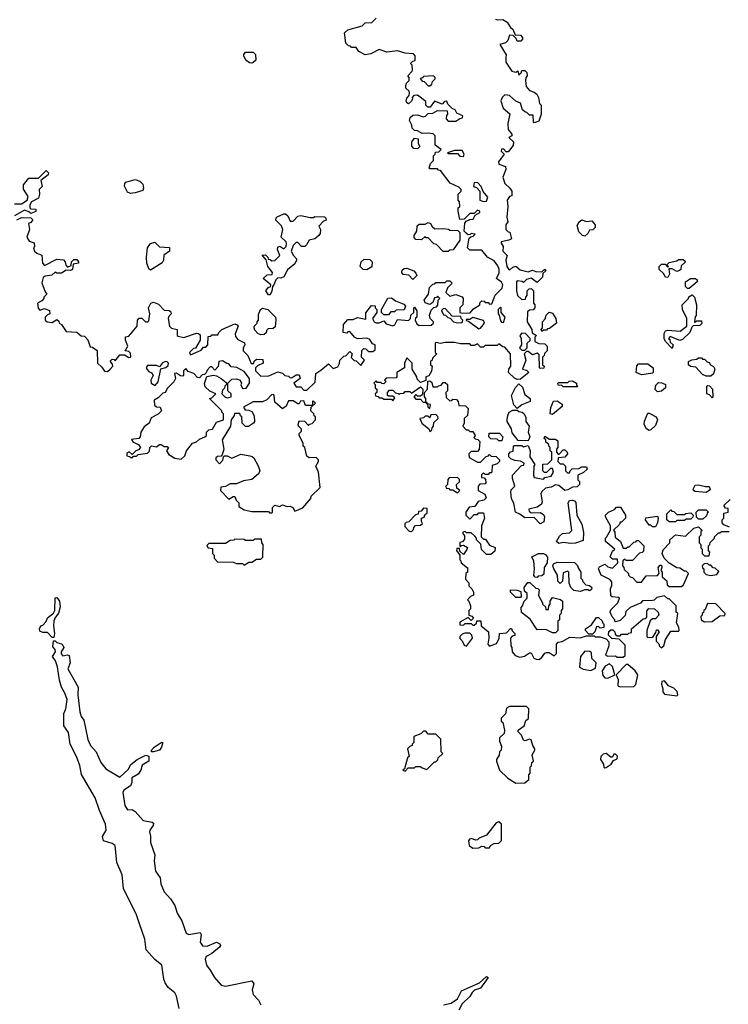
# Model space of a CAD drawing. Extents: x 2386423 to 2568864, y 578392 to 761999.
# Tile 208 of 256: x 2422473 to 2427090, y 701281 to 707691. Entities that reach past the tile are written whole.
import ezdxf

# ---------------------------------------------------------------- set-up
doc = ezdxf.new("R2010")
doc.units = 0

msp = doc.modelspace()

# ---------------------------------------------------------------- linework, layer by layer
at = {"layer": '0CON05XD'}
for points in [[(2425131.7, 707121.7), (2425120, 707135), (2425118.3, 707158.3), (2425065, 707200), (2425041.7, 707198.3), (2425030, 707185), (2425032.5, 707175), (2425025, 707160), (2425007, 707143), (2424995, 707150), (2424990.7, 707160.7), (2424995, 707180), (2425011.7, 707198.3), (2425012.5, 707215), (2425010, 707225), (2424990, 707245), (2424988.3, 707261.7), (2424993, 707277), (2425010, 707295), (2425010, 707315), (2425002.5, 707325), (2425030, 707355), (2425032.5, 707365), (2425030, 707395), (2425020, 707405), (2425035, 707420), (2425050, 707425), (2425050, 707455), (2425038.3, 707468.3), (2424985, 707472.5), (2424935, 707487.5), (2424865, 707480), (2424815, 707497.5), (2424761.7, 707468.3), (2424725, 707462.5), (2424683.6, 707483.6), (2424665, 707510), (2424635, 707510), (2424628.3, 707518.3), (2424615, 707520), (2424598.3, 707538.3), (2424590, 707605), (2424610, 707625), (2424705, 707650), (2424725, 707670), (2424767, 707673), (2424795, 707700)], [(2425572.5, 707695), (2425585, 707690), (2425621.7, 707691.7), (2425650, 707675), (2425670.7, 707640.7), (2425685, 707630), (2425701.7, 707591.7), (2425735, 707590), (2425750, 707575), (2425750, 707565), (2425738.3, 707551.7), (2425715, 707550), (2425708.3, 707568.3), (2425688.3, 707588.3), (2425665, 707590), (2425652.5, 707555), (2425639.3, 707540.7), (2425601.7, 707528.3), (2425641.7, 707461.7), (2425640, 707445), (2425640, 707415), (2425680, 707355), (2425705, 707350), (2425718.3, 707358.3), (2425725, 707330), (2425740, 707345), (2425745, 707360), (2425765, 707360), (2425777, 707347), (2425780, 707325), (2425770, 707315), (2425767.5, 707295), (2425772.5, 707255), (2425795, 707230), (2425825, 707220), (2425842.5, 707205), (2425852.5, 707185), (2425860, 707145), (2425870, 707135), (2425870, 707075), (2425855, 707030), (2425825, 707020), (2425820, 707025), (2425818.3, 707068.3), (2425795, 707070), (2425777, 707087), (2425765, 707090), (2425750, 707105), (2425736.4, 707146.4), (2425705, 707160), (2425665, 707197.5), (2425635, 707202.5), (2425617.5, 707185), (2425608.3, 707161.7), (2425622.5, 707115), (2425667, 707077), (2425652.5, 707015), (2425656.7, 706975), (2425680, 706945), (2425680, 706935), (2425660, 706925), (2425690, 706895), (2425687.7, 706872.3), (2425655, 706830), (2425641.7, 706831.7), (2425625, 706850), (2425611.7, 706848.3), (2425610, 706835), (2425630, 706815), (2425593.3, 706765), (2425595, 706750), (2425637.5, 706735), (2425640, 706715), (2425620, 706665), (2425633.8, 706623.8), (2425667.5, 706595), (2425680, 706575), (2425680, 706545), (2425665, 706540), (2425650, 706515), (2425653.3, 706475), (2425647.5, 706405), (2425652.5, 706375), (2425640, 706355), (2425640, 706325), (2425655, 706310), (2425667, 706307), (2425676.7, 706265), (2425660, 706255), (2425610, 706245), (2425610, 706235), (2425622.5, 706215), (2425620, 706185), (2425650, 706155), (2425640, 706125), (2425647.5, 706085), (2425660, 706065), (2425667, 706063), (2425685, 706080), (2425705, 706086.7), (2425733, 706063), (2425785, 706050), (2425815, 706060), (2425835, 706052.5), (2425875, 706050), (2425885, 706060), (2425897, 706067), (2425900, 706055), (2425881.7, 706038.3), (2425880, 706015), (2425845, 705980), (2425805, 706007.5), (2425775, 706000), (2425755, 705980), (2425747, 705987), (2425715, 705990), (2425710, 705985), (2425710, 705925), (2425717.5, 705895), (2425745, 705870), (2425768.3, 705871.7), (2425770, 705885), (2425780, 705895), (2425780, 705925), (2425791.7, 705938.3), (2425805, 705940), (2425820, 705925), (2425820, 705845), (2425830, 705835), (2425830, 705815), (2425818.3, 705801.7), (2425795, 705800), (2425781.7, 705788.3), (2425780, 705725), (2425810, 705675), (2425811.7, 705651.7), (2425840, 705635), (2425830, 705625), (2425830, 705595), (2425855, 705582.5), (2425895, 705580), (2425910, 705565), (2425910, 705535), (2425891.7, 705518.3), (2425890, 705505), (2425880, 705495), (2425880, 705445), (2425890, 705435), (2425888.3, 705421.7), (2425865, 705420), (2425860, 705425), (2425858.3, 705508.3), (2425845, 705520), (2425815, 705510), (2425785, 705530), (2425775, 705530), (2425760, 705515), (2425770, 705475), (2425750, 705415), (2425775, 705410), (2425790, 705395), (2425735, 705350), (2425715, 705347.5), (2425697, 705357), (2425657.5, 705395), (2425660, 705415), (2425672.5, 705435), (2425670, 705515), (2425635, 705560), (2425621.7, 705561.7), (2425595, 705580), (2425585, 705570), (2425505, 705570), (2425495, 705560), (2425475, 705560), (2425455, 705580), (2425435, 705570), (2425415, 705570), (2425405, 705580), (2425345, 705580), (2425305, 705590), (2425245, 705590), (2425215, 705582.5), (2425185, 705590), (2425180, 705585), (2425180, 705525), (2425190, 705515), (2425161.7, 705488.3), (2425160, 705475), (2425150, 705465), (2425150, 705445), (2425160, 705435), (2425157, 705403), (2425138.3, 705371.7), (2425120, 705365), (2425118.3, 705341.7), (2425085, 705330), (2425061.7, 705351.7), (2425060, 705365), (2425030, 705415), (2425030, 705455), (2424995, 705490), (2424980, 705455), (2424980, 705425), (2424930, 705395), (2424930, 705365), (2424925, 705360), (2424861.7, 705358.3), (2424850, 705345), (2424860, 705335), (2424845, 705320), (2424831.7, 705321.7), (2424825, 705330), (2424805, 705330), (2424795, 705340), (2424780, 705325), (2424790, 705315)], [(2423985, 707407.5), (2423970.7, 707410.7), (2423947, 707427), (2423932.5, 707455), (2423932.5, 707465), (2423945, 707480), (2423995, 707480), (2424010, 707465), (2424011.7, 707428.3), (2423995, 707412.5), (2423985, 707407.5)], [(2425145, 707260), (2425158.3, 707271.7), (2425161.7, 707288.3), (2425180, 707305), (2425180, 707315), (2425170, 707325), (2425105, 707320), (2425098.3, 707311.7), (2425081.7, 707308.3), (2425095, 707290), (2425108.3, 707288.3), (2425135, 707260), (2425145, 707260)], [(2422455, 706387.5), (2422485, 706402.5), (2422545, 706400), (2422558.3, 706388.3), (2422545, 706370), (2422530, 706365), (2422536.7, 706325), (2422520, 706275), (2422535, 706250), (2422568.3, 706238.3), (2422570, 706215), (2422562.5, 706205), (2422570, 706185), (2422585, 706170), (2422618.3, 706158.3), (2422622.5, 706105), (2422635, 706090), (2422715, 706132.5), (2422758.3, 706128.3), (2422770, 706115), (2422773, 706093), (2422785, 706080), (2422808.3, 706091.7), (2422810, 706115), (2422825, 706130), (2422845, 706130), (2422856.7, 706115), (2422856.7, 706105), (2422821.7, 706098.3), (2422817.5, 706065), (2422805, 706057.5), (2422775, 706060), (2422745, 706040), (2422715, 706040), (2422703.6, 706046.4), (2422681.7, 706028.3), (2422638.3, 706021.7), (2422627, 706013), (2422618.3, 705978.3), (2422638.3, 705918.3), (2422650, 705905), (2422630, 705885), (2422630, 705875), (2422618.3, 705861.7), (2422590, 705845), (2422593, 705813), (2422605, 705800), (2422635, 705810), (2422668.3, 705798.3), (2422670, 705775), (2422655, 705770), (2422640, 705755), (2422640, 705735), (2422653, 705723), (2422685, 705720), (2422715, 705740), (2422728.3, 705728.3), (2422730, 705715), (2422746.4, 705706.4), (2422775, 705660), (2422846.4, 705656.4), (2422873, 705633), (2422895, 705630), (2422917, 705607), (2422931.7, 705561.7), (2422948.3, 705558.3), (2422978.3, 705538.3), (2422980, 705455), (2423008.3, 705428.3), (2423025, 705402.5), (2423045, 705400), (2423062.5, 705415), (2423080, 705435), (2423078.3, 705448.3), (2423063, 705467), (2423075, 705480), (2423088.3, 705478.3), (2423095, 705470), (2423125, 705510), (2423155, 705510), (2423185, 705492.5), (2423197.5, 705495), (2423195, 705520), (2423185, 705530), (2423160, 705535), (2423177.5, 705565), (2423162.5, 705605), (2423163, 705627), (2423185, 705630), (2423237.5, 705695), (2423240, 705735), (2423251.7, 705748.3), (2423268.3, 705748.3), (2423293, 705723), (2423307, 705723), (2423315, 705730), (2423320, 705775), (2423312.5, 705815), (2423327.5, 705845), (2423345, 705852.5), (2423378.3, 705838.3), (2423415, 705800), (2423447, 705797), (2423458.3, 705788.3), (2423460, 705775), (2423443, 705757), (2423440, 705745), (2423450, 705695), (2423463, 705683), (2423500, 705675), (2423500, 705635), (2423505, 705630), (2423543, 705623), (2423625, 705650), (2423638.3, 705648.3), (2423648.3, 705638.3), (2423650, 705605), (2423618.3, 705551.7), (2423605, 705550), (2423580, 705525), (2423585, 705510), (2423655, 705540), (2423671.7, 705558.3), (2423685, 705560), (2423700, 705575), (2423701.7, 705628.3), (2423718.3, 705631.7), (2423725, 705640), (2423765, 705640), (2423770, 705655), (2423790, 705675), (2423875, 705710), (2423890, 705705), (2423897.5, 705695), (2423877.5, 705645), (2423878.3, 705628.3), (2423895, 705610), (2423937, 705587), (2423940, 705575), (2423930, 705555), (2423930, 705535), (2423960, 705505), (2423981.7, 705451.7), (2423998.3, 705451.7), (2424001.7, 705468.3), (2424015, 705480), (2424058.3, 705478.3), (2424060, 705455), (2424021.7, 705438.3), (2424010, 705425), (2424010, 705405), (2424045, 705370), (2424097, 705373), (2424155, 705397.5), (2424185, 705390), (2424200, 705375), (2424225, 705370), (2424235, 705360), (2424248.3, 705361.7), (2424275, 705380), (2424295, 705380), (2424300, 705355), (2424260, 705325), (2424275, 705300), (2424305, 705300), (2424325, 705280), (2424345, 705280), (2424398.3, 705331.7), (2424401.7, 705388.3), (2424435, 705410), (2424485, 705450), (2424515, 705420), (2424545, 705430), (2424557, 705453), (2424560, 705475), (2424585, 705500), (2424598.3, 705501.7), (2424625, 705530), (2424640, 705515), (2424631.7, 705491.7), (2424651.7, 705471.7), (2424665, 705470), (2424695, 705440), (2424720, 705475), (2424700, 705495), (2424701.7, 705538.3), (2424715, 705550), (2424728.3, 705548.3), (2424745, 705530), (2424775, 705530), (2424788.3, 705541.7), (2424790, 705575), (2424771.7, 705581.7), (2424755, 705610), (2424735, 705617.5), (2424673, 705613), (2424653.6, 705623.6), (2424625, 705660), (2424611.7, 705658.3), (2424605, 705650), (2424580, 705655), (2424583, 705707), (2424611.7, 705738.3), (2424645, 705740), (2424675, 705752.5), (2424728.3, 705741.7), (2424728.3, 705781.7), (2424765, 705830), (2424788.3, 705828.3), (2424790, 705815), (2424800, 705805), (2424800, 705785), (2424772.5, 705745), (2424782.5, 705725), (2424795, 705717.5), (2424815, 705717.5), (2424845, 705730), (2424861.7, 705711.7), (2424905, 705697.5), (2424917.5, 705705), (2424935, 705740), (2425007, 705733), (2425020, 705745), (2425021.7, 705768.3), (2425040, 705785), (2425040, 705815), (2425045, 705820), (2425060, 705795), (2425060, 705755), (2425051.7, 705748.3), (2425050, 705735), (2425060.7, 705710.7), (2425075, 705700), (2425155, 705702.5), (2425170, 705715), (2425170, 705725), (2425147.5, 705745), (2425143, 705767), (2425155, 705800), (2425171.7, 705818.3), (2425188.3, 705821.7), (2425198.3, 705831.7), (2425200, 705865), (2425210, 705875), (2425195, 705890), (2425188.3, 705881.7), (2425175, 705880), (2425165, 705850), (2425145, 705837.5), (2425115, 705847.5), (2425107.5, 705865), (2425137.5, 705905), (2425143, 705947), (2425165, 705970), (2425178.3, 705971.7), (2425185, 705980), (2425245, 705980), (2425255, 705990), (2425275, 705990), (2425290, 705975), (2425260, 705945), (2425250, 705915), (2425275, 705890), (2425315, 705902.5), (2425356.4, 705886.4), (2425362.5, 705875), (2425360, 705835), (2425340, 705815), (2425340, 705785), (2425355, 705780), (2425408.3, 705781.7), (2425430.7, 705809.3), (2425470, 705835), (2425471.7, 705848.3), (2425485, 705860), (2425498.3, 705858.3), (2425505, 705850), (2425525, 705850), (2425535, 705840), (2425548.3, 705841.7), (2425571.7, 705898.3), (2425616.2, 705943.8), (2425620, 705965), (2425613, 705983), (2425580, 706005), (2425596.4, 706043.6), (2425596.7, 706065), (2425588.3, 706088.3), (2425565, 706120), (2425520, 706145), (2425485, 706190), (2425405, 706190), (2425390, 706205), (2425401.7, 706268.3), (2425411.7, 706278.3), (2425428.3, 706281.7), (2425440, 706295), (2425415, 706300), (2425408.3, 706291.7), (2425395, 706290), (2425381.7, 706301.7), (2425370, 706315), (2425373, 706367), (2425381.7, 706378.3), (2425405, 706390), (2425428.3, 706391.7), (2425441.7, 706418.3), (2425470, 706435), (2425470, 706445), (2425455, 706450), (2425435, 706430), (2425405, 706430), (2425368.3, 706391.7), (2425340, 706390), (2425330, 706445), (2425330, 706465), (2425340, 706475), (2425337.5, 706505), (2425330, 706515), (2425330, 706555), (2425350, 706575), (2425350, 706585), (2425335, 706600), (2425277, 706627), (2425215, 706710), (2425201.7, 706711.7), (2425195, 706720), (2425145, 706720), (2425140, 706725), (2425150, 706755), (2425170, 706775), (2425170, 706805), (2425180, 706815), (2425181.7, 706828.3), (2425205, 706830), (2425220, 706845), (2425180, 706875), (2425180, 706935), (2425167, 706947), (2425135, 706952.5), (2425095, 706950), (2425065, 706967.5), (2425045, 706970), (2425030, 706985), (2425027.5, 707005), (2425012.5, 707035), (2425017.5, 707055), (2425035, 707070), (2425065, 707072.5), (2425101.7, 707058.3), (2425117, 707063), (2425135, 707080), (2425165, 707082.5), (2425195, 707100), (2425258.3, 707098.3), (2425260, 707075), (2425253, 707067), (2425252.5, 707045), (2425265, 707030), (2425315, 707030), (2425341.7, 707048.3), (2425358.3, 707051.7), (2425360, 707065), (2425321.7, 707081.7), (2425310, 707105), (2425291.7, 707111.7), (2425261.7, 707141.7), (2425255, 707160), (2425241.7, 707158.3), (2425225, 707140), (2425175, 707160), (2425148.3, 707121.7), (2425131.7, 707121.7)], [(2425065, 706850), (2425041.7, 706851.7), (2425028.3, 706868.3), (2425027.5, 706895), (2425045, 706920), (2425070, 706915), (2425070, 706885), (2425080, 706865), (2425065, 706850)], [(2425365, 706800), (2425370, 706815), (2425355, 706840), (2425305, 706840), (2425260, 706825), (2425265, 706820), (2425325, 706820), (2425341.7, 706801.7), (2425365, 706800)], [(2422438.3, 706491.7), (2422485, 706492.5), (2422522.5, 706515), (2422529.3, 706539.3), (2422498.3, 706588.3), (2422497.5, 706615), (2422531.7, 706658.3), (2422595, 706660), (2422645, 706710), (2422660, 706695), (2422658.3, 706681.7), (2422610, 706645), (2422620, 706605), (2422600, 706585), (2422602.5, 706555), (2422595, 706530), (2422550, 706505), (2422540, 706485), (2422540, 706465), (2422545, 706460), (2422578.3, 706458.3), (2422578.3, 706441.7), (2422545, 706430), (2422538.3, 706438.3), (2422505, 706450), (2422440, 706415)], [(2423195, 706560), (2423175, 706567.5), (2423157, 706607), (2423157.5, 706625), (2423165, 706632.5), (2423225, 706650), (2423255, 706640), (2423275, 706620), (2423280, 706595), (2423275, 706580), (2423225, 706563.8), (2423195, 706560)], [(2425495, 706506.7), (2425515, 706510), (2425523.3, 706535), (2425491.7, 706571.7), (2425480, 706605), (2425458.3, 706628.3), (2425435, 706630), (2425430, 706605), (2425448.3, 706598.3), (2425470, 706575), (2425470, 706515), (2425495, 706506.7)], [(2424105, 705900), (2424095, 705900), (2424077.5, 705925), (2424095, 705950), (2424108.3, 705951.7), (2424110, 705965), (2424060, 706005), (2424085, 706030), (2424118.3, 706031.7), (2424120, 706045), (2424090, 706085), (2424078.3, 706128.3), (2424053, 706157), (2424075, 706160), (2424090, 706145), (2424091.7, 706131.7), (2424105, 706130), (2424115, 706120), (2424135, 706122.5), (2424167.5, 706155), (2424152.5, 706195), (2424155, 706210), (2424167, 706217), (2424195, 706200), (2424210, 706215), (2424212.5, 706235), (2424210, 706245), (2424177.5, 706275), (2424187.5, 706325), (2424178.8, 706348.8), (2424142.5, 706385), (2424145, 706400), (2424151.7, 706408.3), (2424195, 706427.5), (2424205, 706427.5), (2424220, 706415), (2424235, 706380), (2424255, 706380), (2424285, 706412.5), (2424305, 706416.7), (2424365, 706402.5), (2424387, 706403), (2424395, 706410), (2424458.3, 706408.3), (2424468.3, 706398.3), (2424470, 706385), (2424451.7, 706378.3), (2424423, 706347), (2424432.5, 706325), (2424431.7, 706298.3), (2424423, 706287), (2424396.1, 706263.9), (2424360, 706255), (2424342.5, 706225), (2424330, 706215), (2424310, 706215), (2424285, 706240), (2424275, 706240), (2424255, 706220), (2424242.5, 706185), (2424257.5, 706155), (2424277.5, 706135), (2424277.5, 706125), (2424265, 706102.5), (2424217, 706063), (2424195, 706017.5), (2424175, 706007.5), (2424155, 706010), (2424141.7, 705998.3), (2424130, 705965), (2424120, 705955), (2424117, 705923), (2424105, 705900)], [(2425231.7, 706181.7), (2425188.3, 706228.3), (2425171.7, 706231.7), (2425135, 706270), (2425121.7, 706271.7), (2425115, 706280), (2425091.7, 706258.3), (2425055, 706260), (2425043, 706273), (2425042.5, 706285), (2425060, 706315), (2425061.7, 706348.3), (2425075, 706360), (2425115, 706360), (2425135, 706370), (2425150, 706365), (2425160, 706345), (2425178.3, 706328.3), (2425235, 706332.5), (2425267, 706327), (2425275, 706320), (2425328.3, 706318.3), (2425340, 706305), (2425340, 706255), (2425298.3, 706191.7), (2425275, 706190), (2425265, 706182.5), (2425231.7, 706181.7)], [(2426155, 706282.5), (2426140, 706285), (2426115, 706310), (2426105, 706350), (2426117.5, 706375), (2426135, 706387.5), (2426165, 706377.5), (2426201.7, 706381.7), (2426222.5, 706355), (2426221.7, 706338.3), (2426207, 706323), (2426185, 706320), (2426175, 706300), (2426155, 706282.5)], [(2423325, 706060), (2423315, 706070), (2423302, 706105), (2423298.8, 706145), (2423306, 706205), (2423325, 706233.3), (2423353, 706243), (2423385, 706212.5), (2423448.3, 706208.3), (2423450, 706185), (2423413, 706157), (2423410, 706125), (2423401.7, 706108.3), (2423325, 706060)], [(2424735, 706062.5), (2424710, 706065), (2424692.5, 706085), (2424697.5, 706115), (2424718.3, 706131.7), (2424755, 706130), (2424770, 706115), (2424768.3, 706081.7), (2424735, 706062.5)], [(2426695, 706012.5), (2426680, 706015), (2426668.3, 706038.3), (2426640, 706065), (2426640, 706085), (2426655, 706100), (2426678.3, 706098.3), (2426695, 706080), (2426700, 706085), (2426690, 706095), (2426705, 706110), (2426755, 706120), (2426765, 706130), (2426795, 706130), (2426808.3, 706118.3), (2426808.3, 706111.7), (2426781.7, 706088.3), (2426780, 706065), (2426771.7, 706058.3), (2426755, 706052.5), (2426725, 706070), (2426701.7, 706068.3), (2426707.5, 706035), (2426695, 706012.5)], [(2425035, 706000), (2425008.3, 706028.3), (2424971.7, 706031.7), (2424962.5, 706045), (2424965, 706060), (2424978.3, 706071.7), (2424995, 706072.5), (2425040, 706055), (2425055, 706040), (2425060, 706025), (2425035, 706000)], [(2426835, 705940), (2426825, 705940), (2426810, 705955), (2426810, 705985), (2426843, 706007), (2426877, 706007), (2426887, 705997), (2426887.5, 705985), (2426835, 705940)], [(2426725, 705550), (2426680, 705595), (2426672.5, 705615), (2426673, 705647), (2426680, 705665), (2426695, 705670), (2426777, 705663), (2426820, 705695), (2426820, 705745), (2426792.5, 705805), (2426790, 705835), (2426830, 705875), (2426833.6, 705886.4), (2426855, 705900), (2426870, 705885), (2426882.5, 705835), (2426880, 705765), (2426873, 705757), (2426870, 705725), (2426875, 705720), (2426885, 705730), (2426915, 705730), (2426917, 705713), (2426905, 705700), (2426861.7, 705698.3), (2426851.7, 705688.3), (2426840, 705655), (2426791.7, 705608.3), (2426773, 705603), (2426711.7, 705628.3), (2426700, 705615), (2426708.3, 705608.3), (2426711.7, 705591.7), (2426730, 705575), (2426725, 705550)], [(2424875, 705770), (2424845, 705770), (2424830, 705785), (2424830, 705805), (2424871.7, 705878.3), (2424895, 705880), (2424921.7, 705861.7), (2424975, 705840), (2424987, 705827), (2424978.3, 705801.7), (2424925, 705800), (2424915, 705790), (2424891.7, 705788.3), (2424875, 705770)], [(2424045, 705640), (2424025, 705647.5), (2424005, 705670), (2424000, 705685), (2424000, 705695), (2424020, 705715), (2424020, 705725), (2424030, 705735), (2424028.3, 705771.7), (2424042.5, 705805), (2424055, 705812.5), (2424090, 705805), (2424140, 705755), (2424142.5, 705735), (2424138.3, 705691.7), (2424125, 705680), (2424091.7, 705678.3), (2424081.7, 705668.3), (2424078.3, 705651.7), (2424065, 705642.5), (2424045, 705640)], [(2425325, 705716.7), (2425355, 705720), (2425360, 705735), (2425350, 705745), (2425348.3, 705758.3), (2425291.7, 705761.7), (2425245, 705810), (2425231.7, 705808.3), (2425221.7, 705798.3), (2425235, 705770), (2425248.3, 705768.3), (2425261.7, 705751.7), (2425278.3, 705748.3), (2425300, 705725), (2425325, 705716.7)], [(2425625, 705720), (2425636.2, 705755), (2425610, 705785), (2425610, 705815), (2425605, 705820), (2425590, 705805), (2425590, 705775), (2425597.5, 705767.5), (2425605, 705730), (2425611.7, 705721.7), (2425625, 705720)], [(2425875, 705660), (2425870, 705675), (2425880, 705685), (2425880, 705725), (2425897, 705743), (2425903, 705767), (2425923, 705787), (2425945, 705780), (2425966.7, 705745), (2425970, 705715), (2425925, 705680), (2425911.7, 705678.3), (2425905, 705670), (2425885, 705670), (2425875, 705660)], [(2425465, 705677.5), (2425475, 705682.5), (2425502.5, 705715), (2425495, 705732.5), (2425425, 705752.5), (2425405, 705740), (2425381.7, 705738.3), (2425381.7, 705731.7), (2425398.3, 705728.3), (2425465, 705677.5)], [(2425765, 705540), (2425780, 705555), (2425780, 705585), (2425798.3, 705601.7), (2425800, 705615), (2425768.3, 705648.3), (2425745, 705650), (2425732.5, 705635), (2425740, 705615), (2425742.5, 705575), (2425730, 705555), (2425745, 705540), (2425765, 705540)], [(2423525, 704830), (2423548.3, 704851.7), (2423560, 704885), (2423600, 704935), (2423625, 704942.5), (2423645, 704960), (2423680, 704975), (2423690, 704985), (2423690, 705005), (2423705, 705020), (2423730, 705025), (2423755, 705070), (2423800, 705085), (2423800, 705125), (2423790, 705135), (2423790, 705145), (2423710, 705225), (2423725, 705230), (2423750, 705255), (2423711.7, 705271.7), (2423681.7, 705301.7), (2423678.3, 705321.7), (2423691.7, 705368.3), (2423735, 705377.5), (2423755, 705372.5), (2423786.1, 705356.1), (2423818.3, 705328.3), (2423820, 705315), (2423810, 705305), (2423808.3, 705291.7), (2423795, 705280), (2423790, 705255), (2423810, 705235), (2423825, 705230), (2423850, 705235), (2423850, 705255), (2423830, 705275), (2423830, 705325), (2423855, 705350), (2423885, 705352.5), (2423910, 705345), (2423917.5, 705325), (2423913, 705313), (2423925, 705290), (2423948.3, 705291.7), (2423970, 705325), (2423970, 705355), (2423935, 705400), (2423887, 705427), (2423851.7, 705431.7), (2423835, 705450), (2423821.7, 705451.7), (2423795, 705470), (2423770, 705465), (2423767, 705433), (2423745, 705410), (2423725, 705430), (2423715, 705430), (2423695, 705410), (2423688.3, 705391.7), (2423678.3, 705381.7), (2423661.7, 705378.3), (2423645, 705360), (2423631.7, 705361.7), (2423608.3, 705388.3), (2423571.7, 705401.7), (2423555, 705420), (2423540, 705405), (2423540, 705375), (2423535, 705370), (2423521.7, 705371.7), (2423495, 705390), (2423481.7, 705388.3), (2423487.5, 705355), (2423476.4, 705333.6), (2423437, 705293), (2423420, 705265), (2423405, 705260), (2423375, 705230), (2423350, 705215), (2423351.7, 705181.7), (2423365, 705170), (2423388.3, 705168.3), (2423397.5, 705145), (2423375, 705122.5), (2423330.7, 705099.3), (2423317.5, 705065), (2423285, 705040), (2423262.5, 705005), (2423257.5, 704975), (2423250, 704965), (2423201.7, 704958.3), (2423211.7, 704941.7), (2423246.4, 704926.4), (2423260, 704905), (2423248.3, 704891.7), (2423230, 704885), (2423205, 704860), (2423187.5, 704877.5), (2423171.7, 704868.3), (2423171.7, 704851.7), (2423188.3, 704848.3), (2423195, 704840), (2423208.3, 704841.7), (2423215, 704850), (2423235, 704850), (2423245, 704860), (2423305, 704870), (2423318.3, 704881.7), (2423320, 704905), (2423333, 704917), (2423365, 704910), (2423384.1, 704925.9), (2423395, 704926.2), (2423415, 704912.5), (2423435, 704912.5), (2423442.5, 704905), (2423430, 704885), (2423445, 704860), (2423485, 704837.5), (2423525, 704830)], [(2423355, 705310), (2423376.4, 705333.6), (2423391.7, 705418.3), (2423425, 705426.7), (2423440.7, 705439.3), (2423442.5, 705455), (2423433.6, 705463.6), (2423423.6, 705466.4), (2423403.9, 705456.1), (2423385, 705430), (2423365, 705440), (2423305, 705440), (2423297.5, 705425), (2423303, 705413), (2423315, 705400), (2423333, 705393), (2423342.5, 705375), (2423327.5, 705345), (2423330, 705325), (2423355, 705310)], [(2426525, 705380), (2426490, 705395), (2426493, 705437), (2426505, 705450), (2426565, 705450), (2426600, 705425), (2426600, 705395), (2426595, 705390), (2426555, 705382.5), (2426525, 705380)], [(2426975, 705370), (2426945, 705370), (2426921.7, 705381.7), (2426878.3, 705428.3), (2426843, 705433), (2426830, 705445), (2426830, 705465), (2426853, 705477), (2426885, 705480), (2426895, 705490), (2426915, 705490), (2426921.7, 705481.7), (2426935, 705480), (2426953, 705463), (2426965, 705460), (2426973.6, 705443.6), (2426993, 705433), (2427002.5, 705415), (2426992.5, 705385), (2426975, 705370)], [(2424790, 705315), (2424790, 705295), (2424800, 705285), (2424800, 705265), (2424790, 705255), (2424791.7, 705241.7), (2424808.3, 705238.3), (2424815, 705230), (2424835, 705230), (2424845, 705220), (2424895, 705220), (2424905, 705210), (2424918.3, 705228.3), (2424905, 705240), (2424875, 705240), (2424870, 705245), (2424870, 705265), (2424881.7, 705278.3), (2424905, 705280), (2424921.7, 705261.7), (2424938.3, 705258.3), (2424945, 705250), (2424951.7, 705258.3), (2424975, 705260), (2424985, 705270), (2425015, 705270), (2425025, 705260), (2425085, 705300), (2425100, 705285), (2425098.3, 705251.7), (2425085, 705240), (2425065, 705240), (2425055, 705250), (2425040, 705235), (2425055, 705220), (2425085, 705220), (2425101.7, 705201.7), (2425120, 705200), (2425121.7, 705191.7), (2425130, 705190), (2425131.7, 705171.7), (2425145, 705160), (2425150, 705185), (2425130, 705190), (2425128.3, 705198.3), (2425120, 705200), (2425120, 705225), (2425110, 705235), (2425110, 705265), (2425130, 705285), (2425131.7, 705338.3), (2425145, 705340), (2425158.3, 705328.3), (2425165, 705300), (2425195, 705300), (2425201.7, 705308.3), (2425218.3, 705311.7), (2425231.7, 705328.3), (2425245, 705330), (2425260, 705315), (2425260, 705275), (2425250, 705265), (2425251.7, 705231.7), (2425275, 705210), (2425288.3, 705211.7), (2425295, 705220), (2425318.3, 705218.3), (2425330, 705205), (2425335, 705180), (2425377, 705177), (2425395, 705160), (2425390, 705115), (2425370, 705095), (2425370, 705065), (2425360, 705045), (2425381.7, 705021.7), (2425395, 705020), (2425405, 705010), (2425425, 705010), (2425440, 704985), (2425431.7, 704971.7), (2425441.7, 704961.7), (2425458.3, 704958.3), (2425470, 704945), (2425467.5, 704892.5), (2425455, 704880), (2425415, 704880), (2425400, 704865), (2425401.7, 704841.7), (2425455, 704810), (2425475, 704810), (2425511.7, 704848.3), (2425528.3, 704851.7), (2425535, 704860), (2425545, 704850), (2425578.3, 704848.3), (2425600, 704825), (2425600, 704815), (2425585, 704800), (2425551.7, 704788.3), (2425550, 704745), (2425545, 704740), (2425535, 704740), (2425525, 704730), (2425505, 704730), (2425495, 704740), (2425481.7, 704728.3), (2425481.7, 704711.7), (2425498.3, 704708.3), (2425508.3, 704698.3), (2425510, 704675), (2425505, 704670), (2425471.7, 704668.3), (2425460, 704655), (2425460, 704625), (2425503, 704603), (2425511.7, 704578.3), (2425497, 704563), (2425460, 704555), (2425438.3, 704521.7), (2425401.7, 704518.3), (2425380, 704485), (2425380, 704465), (2425405, 704440), (2425435, 704470), (2425455, 704470), (2425465, 704480), (2425495, 704480), (2425502.5, 704445), (2425482.5, 704395), (2425480, 704325), (2425495, 704310), (2425508.3, 704308.3), (2425535, 704270), (2425570, 704255), (2425568.3, 704231.7), (2425541.7, 704208.3), (2425515, 704210), (2425481.7, 704241.7), (2425477, 704277), (2425450, 704305), (2425450, 704315), (2425438.3, 704328.3), (2425415, 704350), (2425385, 704350), (2425375, 704360), (2425360, 704355), (2425360, 704345), (2425371.7, 704331.7), (2425371.7, 704308.3), (2425358.3, 704291.7), (2425341.7, 704288.3), (2425340, 704265), (2425345, 704260), (2425351.7, 704268.3), (2425365, 704270), (2425390, 704255), (2425387, 704243), (2425365, 704210), (2425341.7, 704231.7), (2425338.3, 704248.3), (2425321.7, 704248.3), (2425320, 704235), (2425340, 704205), (2425340, 704175), (2425348.3, 704168.3), (2425350, 704155), (2425391.7, 704121.7), (2425390, 704095), (2425380, 704085), (2425378.3, 704048.3), (2425400, 704025), (2425400, 704005), (2425420, 703985), (2425430, 703965), (2425430, 703945), (2425410, 703935), (2425390, 703915), (2425400, 703905), (2425410, 703875), (2425410, 703855), (2425400, 703845), (2425400, 703815), (2425418.3, 703808.3), (2425430, 703795), (2425415, 703780), (2425395, 703800), (2425341.7, 703768.3), (2425341.7, 703751.7), (2425365, 703750), (2425375, 703760), (2425415, 703760), (2425425, 703750), (2425435, 703750), (2425448.3, 703761.7), (2425451.7, 703778.3), (2425478.3, 703778.3), (2425480, 703745), (2425527.5, 703705), (2425530, 703665), (2425522.5, 703625), (2425535, 703612.5), (2425579.3, 703630.7), (2425597, 703663), (2425600, 703695), (2425645, 703700), (2425671.7, 703728.3), (2425678.3, 703728.3), (2425681.7, 703711.7), (2425700, 703695), (2425698.3, 703681.7), (2425681.7, 703678.3), (2425670, 703665), (2425672.5, 703615), (2425680, 703605), (2425682.5, 703575), (2425701.7, 703551.7), (2425730.7, 703540.7), (2425761.7, 703548.3), (2425795, 703570), (2425805, 703570), (2425822.5, 703535), (2425837, 703527), (2425855, 703526.7), (2425873.6, 703536.4), (2425893.6, 703566.4), (2425905, 703572.5), (2425921.7, 703571.7), (2425955, 703550), (2425970, 703565), (2425970, 703625), (2425981.7, 703638.3), (2426007, 703643), (2426058.3, 703671.7), (2426125, 703666.7), (2426165, 703680), (2426215, 703680), (2426223, 703673), (2426255, 703672.5), (2426295, 703660), (2426311.7, 703641.7), (2426312.5, 703615), (2426290, 703555), (2426305, 703547.5), (2426355, 703550), (2426365, 703540), (2426405, 703540), (2426418.3, 703551.7), (2426418.3, 703618.3), (2426378.3, 703658.3), (2426331.7, 703661.7), (2426310, 703685), (2426311.7, 703708.3), (2426325, 703720), (2426338.3, 703718.3), (2426350, 703705), (2426351.7, 703691.7), (2426365, 703680), (2426385, 703680), (2426395, 703690), (2426435, 703690), (2426441.7, 703698.3), (2426458.3, 703701.7), (2426460, 703725), (2426535, 703790), (2426548.3, 703791.7), (2426558.3, 703801.7), (2426558.3, 703841.7), (2426573, 703857), (2426610, 703855), (2426632.5, 703835), (2426637.5, 703815), (2426615, 703790), (2426595, 703790), (2426581.7, 703778.3), (2426560, 703715), (2426560, 703675), (2426565, 703670), (2426598.3, 703671.7), (2426618.3, 703701.7), (2426621.7, 703718.3), (2426628.3, 703718.3), (2426640, 703705), (2426620, 703675), (2426620, 703645), (2426638.3, 703628.3), (2426641.7, 703611.7), (2426651.7, 703601.7), (2426670, 703615), (2426680, 703655), (2426715, 703710), (2426765, 703710), (2426770, 703715), (2426767, 703737), (2426752.5, 703765), (2426760, 703825), (2426750, 703835), (2426750, 703875), (2426705, 703920), (2426695, 703920), (2426675, 703940), (2426625, 703930), (2426607, 703913), (2426595, 703910), (2426531.7, 703908.3), (2426518.3, 703891.7), (2426450, 703865), (2426421.7, 703838.3), (2426418.3, 703811.7), (2426385, 703780), (2426355, 703770), (2426350, 703775), (2426350, 703785), (2426333, 703803), (2426320, 703835), (2426325, 703850), (2426370, 703895), (2426380, 703925), (2426375, 703930), (2426333, 703933), (2426325, 703940), (2426322.5, 703985), (2426331.7, 704008.3), (2426331.7, 704031.7), (2426317, 704047), (2426262.5, 704075), (2426243.3, 704115), (2426250.7, 704129.3), (2426285, 704147.5), (2426305, 704130), (2426335, 704120), (2426370, 704155), (2426368.3, 704178.3), (2426335, 704180), (2426320, 704195), (2426335, 704230), (2426350, 704245), (2426290, 704295), (2426290, 704315), (2426297, 704323), (2426321.7, 704368.3), (2426322.5, 704395), (2426290, 704455), (2426290, 704465), (2426310, 704485), (2426348.3, 704501.7), (2426361.7, 704518.3), (2426388.3, 704518.3), (2426420, 704465), (2426420, 704445), (2426395, 704420), (2426385, 704420), (2426380, 704405), (2426341.7, 704368.3), (2426350, 704355), (2426353, 704323), (2426387.5, 704295), (2426405, 704250), (2426425, 704250), (2426435, 704260), (2426445, 704260), (2426475, 704290), (2426488.3, 704291.7), (2426495, 704300), (2426505, 704300), (2426540, 704265), (2426538.3, 704231.7), (2426528.3, 704221.7), (2426511.7, 704218.3), (2426465, 704170), (2426425, 704170), (2426415, 704180), (2426401.7, 704168.3), (2426400, 704135), (2426410, 704125), (2426411.7, 704111.7), (2426440, 704085), (2426440, 704075), (2426450, 704065), (2426465, 704060), (2426495, 704030), (2426525, 704030), (2426555, 704070), (2426628.3, 704071.7), (2426640, 704085), (2426632.5, 704125), (2426645, 704140), (2426655, 704140), (2426657.5, 704125), (2426650, 704105), (2426660, 704095), (2426660, 704065), (2426688.3, 704038.3), (2426691.7, 704011.7), (2426705, 704000), (2426785, 704000), (2426798.3, 704011.7), (2426830, 704085), (2426815, 704100), (2426805, 704100), (2426775, 704120), (2426755, 704122.5), (2426703.6, 704153.6), (2426672.5, 704185), (2426660, 704215), (2426665, 704240), (2426710, 704285), (2426710, 704305), (2426745, 704337.5), (2426811.7, 704328.3), (2426865, 704380), (2426895, 704390), (2426920, 704365), (2426911.7, 704358.3), (2426910, 704335), (2426900, 704325), (2426900, 704285), (2426910, 704275), (2426911.7, 704251.7), (2426920, 704245), (2426920, 704215), (2426935, 704200), (2426965, 704200), (2426970, 704225), (2426960, 704235), (2426960, 704265), (2426970, 704275), (2426971.7, 704288.3), (2427000, 704315), (2427000, 704325), (2427025, 704350), (2427035, 704350), (2427045, 704360), (2427095, 704360)], [(2425715, 705160), (2425693, 705183), (2425677.5, 705245), (2425703, 705297), (2425725, 705320), (2425748.3, 705298.3), (2425765, 705250), (2425800, 705225), (2425800, 705205), (2425745, 705183.3), (2425715, 705160)], [(2426105, 705300), (2426015, 705300), (2426005, 705310), (2425981.7, 705311.7), (2425980, 705325), (2425985, 705330), (2426045, 705330), (2426053, 705337), (2426075, 705340), (2426100, 705325), (2426101.7, 705311.7), (2426110, 705305), (2426105, 705300)], [(2426628.3, 705268.3), (2426613, 705283), (2426618.3, 705311.7), (2426635, 705330), (2426657, 705327), (2426680, 705315), (2426680, 705295), (2426655, 705272.5), (2426628.3, 705268.3)], [(2424115, 704480), (2424120, 704485), (2424120, 704515), (2424135, 704530), (2424165, 704522.5), (2424185, 704533.3), (2424215, 704521.2), (2424235, 704523.3), (2424252.5, 704515), (2424265, 704492.5), (2424317, 704513), (2424370, 704575), (2424371.7, 704588.3), (2424430, 704645), (2424420, 704745), (2424402.5, 704785), (2424420, 704815), (2424420, 704825), (2424405, 704840), (2424358.3, 704838.3), (2424345, 704850), (2424330, 704905), (2424320, 704915), (2424320, 704935), (2424293, 704983), (2424293, 704997), (2424308.3, 705011.7), (2424310, 705025), (2424290, 705045), (2424287.5, 705055), (2424295, 705080), (2424328.3, 705078.3), (2424355, 705050), (2424361.7, 705058.3), (2424378.3, 705061.7), (2424400, 705085), (2424400, 705105), (2424391.7, 705111.7), (2424390, 705125), (2424370, 705145), (2424371.7, 705168.3), (2424400, 705195), (2424385, 705210), (2424380, 705205), (2424380, 705180), (2424335, 705180), (2424325, 705210), (2424301.7, 705208.3), (2424295, 705190), (2424285, 705190), (2424255, 705210), (2424225, 705210), (2424210, 705175), (2424185, 705157.5), (2424135, 705200), (2424131.7, 705241.7), (2424128.3, 705248.3), (2424115, 705250), (2424083, 705217), (2424055, 705202.5), (2423995, 705202.5), (2423931.7, 705168.3), (2423941.7, 705151.7), (2423965, 705150), (2423985, 705140), (2424001.7, 705111.7), (2424002.5, 705075), (2423997.5, 705065), (2423963, 705043), (2423945, 705042.5), (2423922.5, 705065), (2423920, 705105), (2423911.7, 705111.7), (2423908.3, 705128.3), (2423871.7, 705128.3), (2423870, 705115), (2423850, 705085), (2423847.5, 705045), (2423792.5, 704955), (2423802.5, 704895), (2423791.7, 704858.3), (2423785, 704850), (2423761.7, 704848.3), (2423751.7, 704838.3), (2423750, 704825), (2423775, 704800), (2423797, 704823), (2423800, 704845), (2423808.3, 704851.7), (2423825, 704852.5), (2423855, 704837.5), (2423915, 704863.3), (2423971.7, 704851.7), (2423988.3, 704848.3), (2423998.3, 704838.3), (2424027, 704787), (2424037.5, 704755), (2424030, 704735), (2423985, 704697.5), (2423930.7, 704689.3), (2423885, 704670), (2423845, 704670), (2423815, 704652.5), (2423783, 704647), (2423782.5, 704625), (2423835, 704570), (2423865, 704587.5), (2423875, 704586.7), (2423882.5, 704562.5), (2423900, 704545), (2423901.7, 704521.7), (2423935, 704500), (2423985, 704490), (2424095, 704490), (2424101.7, 704481.7), (2424115, 704480)], [(2426985, 705230), (2426968.3, 705248.3), (2426950, 705255), (2426950, 705305), (2426955, 705310), (2426968.3, 705308.3), (2426987.5, 705285), (2426990, 705235), (2426985, 705230)], [(2425945, 705120), (2425930, 705125), (2425933, 705167), (2425951.7, 705208.3), (2425975, 705210), (2426008.3, 705188.3), (2426007, 705173), (2425945, 705120)], [(2425145, 705010), (2425158.3, 705021.7), (2425160, 705035), (2425170, 705045), (2425171.7, 705068.3), (2425200, 705095), (2425198.3, 705108.3), (2425185, 705120), (2425151.7, 705118.3), (2425145, 705100), (2425135, 705110), (2425115, 705110), (2425105, 705100), (2425080, 705095), (2425093.6, 705063.6), (2425138.3, 705028.3), (2425145, 705010)], [(2425785, 704950), (2425721.7, 704951.7), (2425681.7, 705001.7), (2425677, 705027), (2425650, 705075), (2425650, 705085), (2425652.5, 705115), (2425662.5, 705135), (2425685, 705150), (2425715, 705150), (2425725, 705140), (2425747, 705137), (2425760, 705125), (2425771.7, 705101.7), (2425770, 705075), (2425792.5, 705045), (2425786.7, 705005), (2425796.7, 704975), (2425785, 704950)], [(2426575, 705017.5), (2426557, 705027), (2426542.5, 705055), (2426543, 705077), (2426565, 705130), (2426575, 705130), (2426620, 705105), (2426627.5, 705085), (2426615, 705050), (2426585, 705020), (2426575, 705017.5)], [(2425615, 704950), (2425595, 704950), (2425585, 704960), (2425541.7, 704961.7), (2425530, 704975), (2425531.7, 704998.3), (2425598.3, 704998.3), (2425620, 704975), (2425615, 704950)], [(2425865, 704410), (2425825, 704450), (2425765, 704447.5), (2425732.5, 704472.5), (2425703.3, 704485), (2425691.7, 704541.7), (2425677.5, 704575), (2425672.5, 704615), (2425675, 704630), (2425700, 704655), (2425683.6, 704703.6), (2425683.6, 704726.4), (2425741.7, 704788.3), (2425758.3, 704791.7), (2425760, 704805), (2425737, 704817), (2425698.3, 704821.7), (2425673, 704833), (2425660, 704845), (2425660, 704865), (2425671.7, 704878.3), (2425688.3, 704881.7), (2425690, 704915), (2425695, 704920), (2425745, 704920), (2425755, 704910), (2425785, 704920), (2425798.8, 704885), (2425797.5, 704845), (2425830, 704795), (2425822.5, 704785), (2425820, 704725), (2425825, 704710), (2425885, 704700), (2425895, 704710), (2425935, 704720), (2425950, 704745), (2425945, 704770), (2425931.7, 704768.3), (2425905, 704742.5), (2425893, 704743), (2425882.5, 704755), (2425881.7, 704798.3), (2425915, 704800), (2425940, 704825), (2425940, 704875), (2425930, 704885), (2425930, 704905), (2425920, 704915), (2425920, 704925), (2425901.7, 704941.7), (2425900, 704955), (2425890, 704965), (2425895, 704980), (2425925, 704960), (2425965, 704960), (2425978.3, 704948.3), (2425980, 704905), (2425970, 704895), (2425970, 704875), (2425981.7, 704861.7), (2425988.3, 704861.7), (2426015, 704890), (2426025, 704890), (2426040, 704875), (2426042.5, 704865), (2426025, 704842.5), (2425981.7, 704838.3), (2425980, 704815), (2425995, 704800), (2426015, 704800), (2426030, 704785), (2426030, 704755), (2426041.7, 704741.7), (2426055, 704740), (2426060, 704755), (2426073, 704767), (2426115, 704770), (2426135, 704780), (2426165, 704780), (2426170, 704765), (2426147, 704743), (2426110, 704725), (2426110, 704695), (2426120, 704685), (2426120, 704665), (2426105, 704650), (2426075, 704647.5), (2426045, 704630), (2426025, 704626.7), (2425985, 704657.5), (2425965, 704663.3), (2425935, 704647.5), (2425898.3, 704641.7), (2425875, 704620), (2425867.5, 704605), (2425877, 704553), (2425873, 704537), (2425845, 704517.5), (2425790, 704505), (2425791.7, 704491.7), (2425805, 704480), (2425865, 704482.5), (2425885, 704470), (2425892.5, 704455), (2425887, 704423), (2425865, 704410)], [(2425325, 704610), (2425340, 704625), (2425321.7, 704641.7), (2425320, 704665), (2425338.3, 704681.7), (2425338.3, 704698.3), (2425325, 704710), (2425271.7, 704708.3), (2425262.5, 704697.5), (2425260, 704665), (2425250, 704655), (2425251.7, 704641.7), (2425268.3, 704638.3), (2425275, 704630), (2425295, 704630), (2425325, 704610)], [(2426945, 704613.3), (2426875, 704618.8), (2426862.5, 704625), (2426860, 704635), (2426875, 704660), (2426895, 704663.3), (2426941.7, 704651.7), (2426965, 704652.5), (2426971.2, 704635), (2426966.2, 704625), (2426945, 704613.3)], [(2426065, 704280), (2426015, 704287.5), (2425985, 704280), (2425970, 704295), (2425990.7, 704329.3), (2426010, 704345), (2426055, 704350), (2426070, 704365), (2426047.5, 704545), (2426055, 704560), (2426075, 704562.5), (2426088.3, 704558.3), (2426097, 704547), (2426102.5, 704465), (2426135.9, 704405.9), (2426146.4, 704353.6), (2426145, 704300), (2426095, 704282.5), (2426065, 704280)], [(2427098.3, 704388.3), (2427061.7, 704401.7), (2427050, 704415), (2427050, 704435), (2427060, 704445), (2427061.7, 704478.3), (2427090, 704485), (2427088.3, 704508.3), (2427071.7, 704511.7), (2427061.7, 704528.3), (2427101.7, 704568.3)], [(2425025, 704360), (2425038.3, 704371.7), (2425040, 704385), (2425051.7, 704398.3), (2425085, 704400), (2425098.3, 704411.7), (2425090, 704425), (2425090, 704445), (2425108.3, 704451.7), (2425111.7, 704468.3), (2425128.3, 704481.7), (2425128.3, 704508.3), (2425105, 704510), (2425088.3, 704491.7), (2425071.7, 704488.3), (2425068.3, 704471.7), (2425051.7, 704468.3), (2425008.3, 704421.7), (2424991.7, 704418.3), (2424981.7, 704408.3), (2424981.7, 704391.7), (2425011.7, 704361.7), (2425025, 704360)], [(2426745, 704422.5), (2426705, 704422.5), (2426690, 704435), (2426690, 704475), (2426715, 704500), (2426721.7, 704491.7), (2426735, 704490), (2426755, 704470), (2426805, 704470), (2426813, 704477), (2426845, 704480), (2426860, 704465), (2426858.3, 704451.7), (2426845, 704440), (2426815, 704440), (2426805, 704430), (2426755, 704430), (2426745, 704422.5)], [(2426925, 704440), (2426895, 704440), (2426881.7, 704451.7), (2426880, 704485), (2426895, 704500), (2426945, 704500), (2426960, 704485), (2426951.7, 704478.3), (2426948.3, 704461.7), (2426925, 704440)], [(2426615, 704390), (2426595, 704390), (2426585, 704400), (2426575, 704400), (2426550, 704435), (2426551.7, 704448.3), (2426628.3, 704458.3), (2426632.5, 704445), (2426627.5, 704415), (2426615, 704390)], [(2423935, 704140), (2423965, 704160), (2423985, 704160), (2424015, 704180), (2424045, 704180), (2424058.3, 704191.7), (2424060, 704275), (2424050, 704285), (2424048.3, 704308.3), (2424005, 704310), (2423995, 704300), (2423945, 704300), (2423935, 704307.5), (2423875, 704310), (2423868.3, 704301.7), (2423845, 704300), (2423815, 704280), (2423705, 704280), (2423691.7, 704268.3), (2423701.7, 704251.7), (2423728.3, 704248.3), (2423730, 704215), (2423740, 704205), (2423740, 704185), (2423761.7, 704161.7), (2423865, 704160), (2423885, 704150), (2423925, 704150), (2423935, 704140)], [(2425845, 704060), (2425831.7, 704061.7), (2425823, 704073), (2425827.5, 704115), (2425822.5, 704165), (2425810, 704195), (2425853.6, 704216.4), (2425885, 704216.7), (2425899.3, 704209.3), (2425911.7, 704191.7), (2425910, 704155), (2425890, 704125), (2425888.3, 704081.7), (2425875, 704070), (2425851.7, 704068.3), (2425845, 704060)], [(2426125, 703967.5), (2426082.5, 703975), (2426063.9, 703993.9), (2426053, 704023), (2426050, 704095), (2426045, 704100), (2426015, 704090), (2426010, 704035), (2425995, 704020), (2425980, 704035), (2425977.5, 704075), (2425952.5, 704115), (2425947.5, 704135), (2425951.7, 704148.3), (2425975, 704160), (2426088.3, 704158.3), (2426108.3, 704138.3), (2426111.7, 704121.7), (2426130, 704095), (2426130, 704055), (2426140, 704045), (2426140, 704035), (2426161.7, 704011.7), (2426185, 704007.5), (2426200, 703995), (2426198.3, 703981.7), (2426185, 703972.5), (2426175, 703980), (2426155, 703980), (2426125, 703967.5)], [(2426975, 704072.5), (2427015, 704080), (2427028.3, 704098.3), (2427005, 704120), (2426991.7, 704121.7), (2426975, 704140), (2426965, 704140), (2426955, 704150), (2426931.7, 704148.3), (2426920, 704135), (2426921.7, 704121.7), (2426930, 704115), (2426930, 704095), (2426945, 704080), (2426975, 704072.5)], [(2425735, 703930), (2425705, 703930), (2425670, 703965), (2425671.7, 703978.3), (2425715, 703977.5), (2425738.3, 703968.3), (2425740, 703935), (2425735, 703930)], [(2425965, 703700), (2425945, 703700), (2425901.7, 703721.7), (2425845, 703720), (2425799.3, 703789.3), (2425741.7, 703831.7), (2425740, 703865), (2425750, 703875), (2425760, 703905), (2425780, 703925), (2425780, 703955), (2425761.7, 703971.7), (2425760, 703995), (2425783, 704027), (2425797, 704027), (2425835, 703990), (2425848.3, 703988.3), (2425858.3, 703978.3), (2425853, 703943), (2425880, 703895), (2425880, 703885), (2425898.3, 703868.3), (2425901.7, 703851.7), (2425918.3, 703851.7), (2425920, 703875), (2425930, 703885), (2425930, 703905), (2425945, 703930), (2425997, 703917), (2426010, 703905), (2426010, 703855), (2426000, 703845), (2426000, 703825), (2425990, 703815), (2425990, 703785), (2425980, 703775), (2425980, 703715), (2425965, 703700)], [(2422695, 703670), (2422685, 703670), (2422655, 703702.5), (2422625, 703702.5), (2422605, 703710), (2422602.5, 703725), (2422610, 703745), (2422625, 703750), (2422646.1, 703773.9), (2422655, 703797.5), (2422693.6, 703826.4), (2422701.2, 703845), (2422703.6, 703926.4), (2422715, 703930), (2422733.3, 703905), (2422737.7, 703867.7), (2422725, 703827.5), (2422702.5, 703795), (2422696.7, 703775), (2422693.3, 703745), (2422700, 703695), (2422695, 703670)], [(2426935, 703770), (2426985, 703772.5), (2427035, 703810), (2427068.3, 703811.7), (2427070, 703825), (2427008.3, 703888.3), (2426955, 703890), (2426938.3, 703851.7), (2426930, 703845), (2426928.3, 703831.7), (2426920, 703825), (2426920, 703815), (2426910, 703805), (2426912.5, 703785), (2426935, 703770)], [(2426205, 703690), (2426181.7, 703691.7), (2426160, 703715), (2426160, 703725), (2426199.3, 703750.7), (2426231.7, 703798.3), (2426245, 703800), (2426268.3, 703778.3), (2426271.7, 703761.7), (2426280, 703755), (2426280, 703735), (2426255, 703730), (2426245, 703740), (2426231.7, 703738.3), (2426220, 703705), (2426205, 703690)], [(2422732.4, 703392.4), (2422719.2, 703479.2), (2422707, 703517), (2422687.5, 703545), (2422707.5, 703575), (2422705, 703590), (2422688.3, 703608.3), (2422693, 703647), (2422705, 703646.7), (2422715, 703636.7), (2422745, 703628.8), (2422755, 703620), (2422761.2, 703605), (2422742.5, 703575), (2422743, 703563), (2422755, 703550), (2422785, 703556.2), (2422795, 703552.5), (2422803.1, 703505), (2422786, 703465), (2422854, 703345), (2422852.9, 703295), (2422865.6, 703185), (2422874.3, 703155), (2422890.5, 703130.5), (2422918.1, 703005), (2422935, 702966.7), (2422972.5, 702925), (2423002, 702855), (2423033.8, 702815), (2423125, 702760), (2423179.3, 702810.7), (2423198.3, 702841.7), (2423238.8, 702875), (2423295, 702902.5), (2423315, 702897.5), (2423314.3, 702865), (2423271.2, 702838.8), (2423261.9, 702805), (2423245, 702780), (2423203.6, 702756.4), (2423203.3, 702725), (2423196.1, 702703.9), (2423152.5, 702675), (2423145, 702660), (2423158.8, 702575), (2423175, 702547.5), (2423205, 702550), (2423225, 702536.7), (2423277.7, 702477.7), (2423336.8, 702466.8), (2423345, 702460), (2423343.3, 702445), (2423320, 702415), (2423318.8, 702405), (2423326.2, 702375), (2423324.4, 702334.4), (2423353.8, 702255), (2423348.8, 702215), (2423357.7, 702147.7), (2423388.8, 702105), (2423393.1, 702065), (2423415, 702013.3), (2423456.8, 701966.8), (2423483.8, 701925), (2423498.8, 701875), (2423528.8, 701825), (2423558.8, 701745), (2423575, 701736), (2423648.3, 701748.3), (2423656.1, 701736.1), (2423650, 701685), (2423665, 701661.2), (2423695, 701659.2), (2423755, 701685.4), (2423777.8, 701675), (2423780.6, 701665), (2423775, 701652.9), (2423725, 701612.5), (2423687.9, 701592.1), (2423680.6, 701575), (2423689.4, 701535), (2423715, 701504), (2423742.2, 701455), (2423786.2, 701405), (2423815, 701399.5), (2423986.2, 701435), (2423998.1, 701415), (2423988.1, 701375), (2423994.4, 701345), (2424028, 701308), (2424045, 701277.5)], [(2425385, 703613.3), (2425422.5, 703665), (2425420, 703685), (2425406.4, 703696.4), (2425373, 703697), (2425355, 703690), (2425340, 703675), (2425341.7, 703661.7), (2425357, 703647), (2425369.3, 703619.3), (2425385, 703613.3)], [(2426195, 703453.3), (2426225, 703470), (2426230, 703505), (2426201.7, 703531.7), (2426198.3, 703568.3), (2426187.5, 703577.5), (2426155, 703580), (2426127.5, 703545), (2426120, 703475), (2426145, 703462.5), (2426195, 703453.3)], [(2426305, 703403.3), (2426350, 703425), (2426335, 703480), (2426315, 703497.5), (2426287, 703483), (2426267, 703453), (2426271.7, 703421.7), (2426286.4, 703406.4), (2426305, 703403.3)], [(2426385, 703347.5), (2426475, 703350), (2426487.5, 703362.5), (2426500, 703425), (2426483, 703453), (2426435, 703492.5), (2426425, 703492.5), (2426360, 703425), (2426371.4, 703395), (2426370, 703355), (2426385, 703347.5)], [(2423512.5, 701255), (2423494.2, 701335), (2423484.2, 701355), (2423441.5, 701391.5), (2423420.9, 701420.9), (2423411.8, 701445), (2423398.6, 701535), (2423353.3, 701573.3), (2423296.7, 701635), (2423288.1, 701705), (2423253.1, 701805), (2423235, 701863.3), (2423150.5, 702035), (2423141.9, 702125), (2423106.9, 702205), (2423095.6, 702315), (2423075, 702328.6), (2423020, 702345), (2423013, 702373), (2423036.2, 702415), (2423032.9, 702455), (2422992.7, 702542.7), (2422964.3, 702625), (2422876.4, 702776.4), (2422865.4, 702835.4), (2422843.3, 702895), (2422801.9, 702975), (2422791.7, 703051.7), (2422760, 703095), (2422761.2, 703175), (2422773.8, 703205), (2422782, 703265), (2422767.5, 703307.5), (2422745, 703346.7), (2422732.4, 703392.4)], [(2426755, 703290), (2426760, 703295), (2426757, 703317), (2426735, 703340), (2426700, 703355), (2426675, 703386.7), (2426656.7, 703383.3), (2426654.2, 703365), (2426663.3, 703335), (2426662.5, 703315), (2426675, 703300), (2426755, 703290)], [(2425705, 702720), (2425765, 702722.5), (2425790, 702745), (2425790, 702775), (2425800, 702785), (2425800, 702825), (2425807, 702833), (2425810, 702855), (2425820, 702865), (2425812.5, 702905), (2425830, 702935), (2425830, 702945), (2425816.2, 702966.2), (2425805, 703002.5), (2425795, 703007.5), (2425767, 702997), (2425755, 703000), (2425743.6, 703033.6), (2425720, 703055), (2425720, 703065), (2425760, 703095), (2425771.7, 703128.3), (2425788.3, 703141.7), (2425790, 703205), (2425775, 703220), (2425665, 703220), (2425645, 703210), (2425638.3, 703171.7), (2425610, 703145), (2425610, 703125), (2425620, 703115), (2425632.5, 703065), (2425630, 703045), (2425600, 703015), (2425600, 702995), (2425611.7, 702961.7), (2425610, 702935), (2425600, 702925), (2425597, 702903), (2425580, 702875), (2425580, 702865), (2425600, 702805), (2425653.9, 702753.9), (2425705, 702720)], [(2424985, 702800), (2425005, 702820), (2425045, 702820), (2425055, 702830), (2425085, 702830), (2425095, 702820), (2425125, 702810), (2425175, 702860), (2425185, 702860), (2425198.3, 702871.7), (2425200, 702885), (2425230, 702915), (2425220, 702925), (2425217, 703007), (2425185, 703040), (2425135, 703040), (2425118.3, 703058.3), (2425105, 703060), (2425087, 703043), (2425040, 703025), (2425040, 702985), (2425030, 702975), (2425030, 702965), (2425015, 702960), (2425000, 702945), (2425010, 702895), (2425000, 702885), (2424980, 702815), (2424970, 702805), (2424985, 702800)], [(2423345, 702924.3), (2423332.5, 702925), (2423331.2, 702935), (2423349.2, 702955), (2423395, 702985.8), (2423406.1, 702986.1), (2423398.1, 702955), (2423385, 702936), (2423345, 702924.3)], [(2426285, 702820), (2426295, 702823.8), (2426327.5, 702845), (2426341.7, 702868.3), (2426365, 702880), (2426367, 702897), (2426355, 702910), (2426345, 702910), (2426335, 702890), (2426325, 702890), (2426293.6, 702913.6), (2426275, 702908.8), (2426258.8, 702895), (2426256.2, 702875), (2426277.5, 702845), (2426280, 702825), (2426285, 702820)], [(2425425, 702297.5), (2425465, 702300), (2425485, 702310), (2425498.3, 702308.3), (2425505, 702300), (2425535, 702300), (2425540, 702315), (2425565, 702327.5), (2425595, 702330), (2425611.7, 702348.3), (2425612.5, 702455), (2425595, 702470), (2425577, 702463), (2425515, 702382.5), (2425466.7, 702363.3), (2425455, 702352.5), (2425445, 702350), (2425415, 702360), (2425403.6, 702356.4), (2425397.5, 702345), (2425402.5, 702315), (2425425, 702297.5)], [(2425235, 701276.9), (2425285, 701289.5), (2425325, 701316.2), (2425351.9, 701368.1), (2425469.6, 701420.4), (2425515, 701463.3), (2425525.8, 701455.8), (2425475, 701385.8), (2425436.9, 701373.1), (2425420.9, 701359.1), (2425405, 701333.1), (2425355.6, 701285), (2425335, 701243.1)]]:
    msp.add_lwpolyline(points, dxfattribs=at)

doc.saveas('drawing.dxf')
